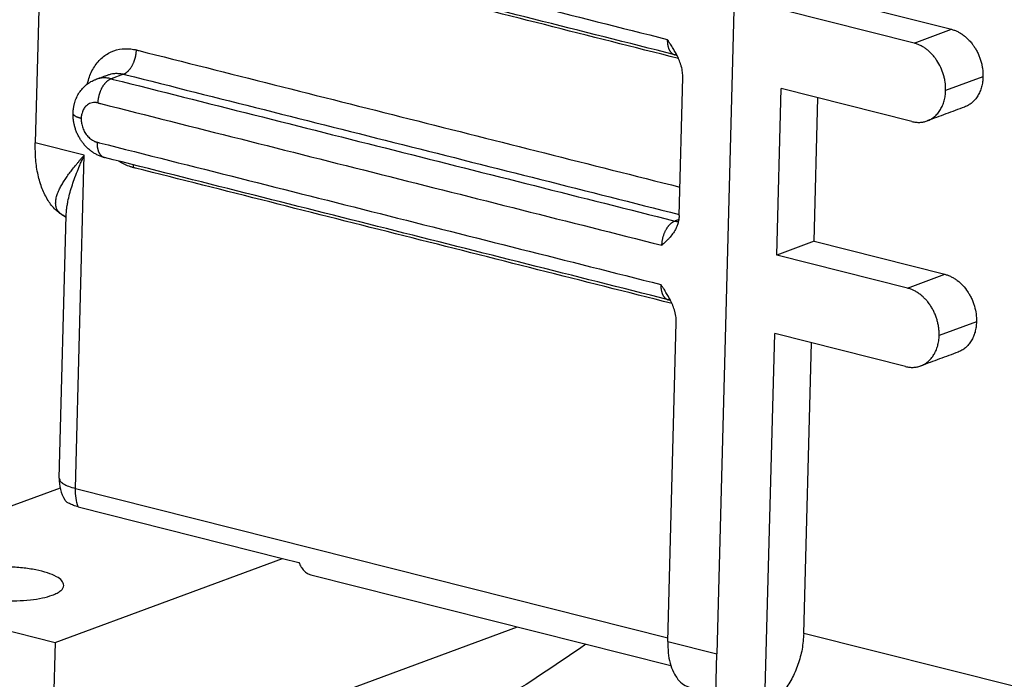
# Model space of a CAD drawing. Header units: inches. Extents: x -280 to 281, y -205 to 205.
# Tile 4 of 46: x -176 to -152, y -175 to -159. Entities that reach past the tile are written whole.
import ezdxf

# ---------------------------------------------------------------- set-up
doc = ezdxf.new("R2010")
doc.units = ezdxf.units.IN

# ---------------------------------------------------------------- blocks, each defined once
blk = doc.blocks.new('5222013350_00_G23_G27_BF_B3_B14_Motor_Bgr_63_EEXDe_1_1__3', base_point=(-536.604, -363.98))
at = {"color": 8, "linetype": 'Continuous'}
for p, q in [((-315.554, -275.918), (-317.475, -348.405)), ((-307.88, -318.691), (-306.063, -318.019)), ((-346.354, -320.203), (-346.96, -320.426)), ((-304.523, -320.328), (-306.34, -320.999)), ((-348.261, -324.146), (-350.647, -323.544)), ((-348.691, -340.36), (-348.261, -324.146)), ((-308.196, -330.613), (-306.379, -329.942)), ((-304.839, -332.25), (-306.656, -332.922)), ((-348.691, -340.36), (-319.857, -347.635)), ((-302.908, -350.02), (-313.248, -347.412)), ((-319.861, -347.803), (-317.475, -348.405))]:
    blk.add_line(p, q, dxfattribs=at)
at = {"color": 7, "linetype": 'Continuous'}
for p, q in [((-349.587, -283.545), (-350.647, -323.544)), ((-312.426, -316.414), (-306.063, -318.019)), ((-307.88, -318.691), (-314.243, -317.085)), ((-347.098, -320.234), (-347.098, -320.234)), ((-319.312, -327.076), (-319.134, -320.365)), ((-314.559, -329.007), (-314.344, -320.9)), ((-307.981, -322.506), (-314.344, -320.9)), ((-312.742, -328.336), (-312.557, -321.351)), ((-349.479, -339.86), (-349.14, -327.081)), ((-312.742, -328.336), (-314.559, -329.007)), ((-312.742, -328.336), (-306.379, -329.942)), ((-308.196, -330.613), (-314.559, -329.007)), ((-319.861, -347.803), (-319.45, -332.287)), ((-315.141, -350.944), (-314.66, -332.822)), ((-308.297, -334.428), (-314.66, -332.822)), ((-313.248, -347.412), (-312.873, -333.273)), ((-349.433, -340.342), (-361.606, -344.839)), ((-348.554, -341.254), (-338.612, -343.762)), ((-349.675, -347.849), (-338.612, -343.762)), ((-338.612, -343.762), (-337.817, -343.963)), ((-361.606, -344.839), (-349.675, -347.849)), ((-337.232, -344.561), (-319.714, -348.981)), ((-349.878, -355.479), (-327.183, -347.096)), ((-349.675, -347.849), (-349.878, -355.479)), ((-317.527, -350.342), (-317.475, -348.405))]:
    blk.add_line(p, q, dxfattribs=at)
blk.add_arc((-347.48, -339.913), 2, 178.4817, 210.086, dxfattribs=at)
at = {"color": 8, "linetype": 'Continuous'}
for points, knots in [([(-347.325, -311.589), (-347.306, -311.594), (-347.269, -311.604), (-342.677, -312.762), (-333.549, -315.065), (-324.44, -317.363), (-319.886, -318.512)], [0, 0, 0, 0, 0.057812, 0.115667, 14.207387, 28.299108, 28.299108, 28.299108, 28.299108]), ([(-319.342, -319.44), (-323.693, -318.343), (-332.394, -316.147), (-341.114, -313.947), (-345.503, -312.84), (-345.54, -312.83), (-345.559, -312.826)], [0, 0, 0, 0, 13.461301, 26.922602, 26.980631, 27.038668, 27.038668, 27.038668, 27.038668]), ([(-319.886, -318.512), (-319.886, -318.513), (-319.886, -318.513), (-319.886, -318.516), (-319.886, -318.521), (-319.886, -318.531), (-319.886, -318.543), (-319.886, -318.568), (-319.886, -318.603), (-319.883, -318.647), (-319.88, -318.691), (-319.874, -318.734), (-319.868, -318.776), (-319.86, -318.817), (-319.85, -318.858), (-319.839, -318.896), (-319.827, -318.933), (-319.814, -318.969), (-319.799, -319.003), (-319.782, -319.035), (-319.765, -319.066), (-319.746, -319.094), (-319.727, -319.121), (-319.707, -319.144), (-319.687, -319.165), (-319.666, -319.184), (-319.644, -319.201), (-319.622, -319.217), (-319.598, -319.23), (-319.575, -319.242), (-319.55, -319.251), (-319.533, -319.256), (-319.525, -319.258)], [0, 0, 0, 0, 0.0008309, 0.0016311, 0.0089546, 0.0161775, 0.0306639, 0.0450901, 0.0905316, 0.1352436, 0.1791964, 0.2223625, 0.2647173, 0.3071031, 0.3484145, 0.3886517, 0.4278196, 0.4659284, 0.5029945, 0.5390418, 0.574103, 0.6082206, 0.6414487, 0.6713634, 0.7004732, 0.7288607, 0.7566159, 0.7838363, 0.8106271, 0.8371, 0.8633731, 0.889569, 0.889569, 0.889569, 0.889569]), ([(-348.113, -320.682), (-348.105, -320.65), (-348.09, -320.586), (-348.016, -320.317), (-347.841, -319.901), (-347.46, -319.422), (-346.972, -319.093), (-346.509, -318.969), (-346.136, -318.958), (-345.929, -318.981), (-345.792, -319.009), (-345.747, -319.02), (-345.724, -319.025)], [0, 0, 0, 0, 0.099337, 0.197827, 0.837325, 1.436505, 2.008436, 2.574897, 2.847047, 3.125338, 3.195626, 3.266371, 3.266371, 3.266371, 3.266371]), ([(-346.354, -320.203), (-346.345, -320.199), (-346.327, -320.192), (-346.299, -320.179), (-346.271, -320.164), (-346.243, -320.146), (-346.215, -320.126), (-346.186, -320.104), (-346.157, -320.08), (-346.129, -320.053), (-346.101, -320.024), (-346.073, -319.993), (-346.045, -319.96), (-346.018, -319.925), (-345.992, -319.887), (-345.967, -319.848), (-345.942, -319.807), (-345.918, -319.765), (-345.896, -319.721), (-345.875, -319.676), (-345.854, -319.63), (-345.836, -319.584), (-345.818, -319.536), (-345.803, -319.488), (-345.788, -319.44), (-345.775, -319.392), (-345.764, -319.344), (-345.754, -319.297), (-345.745, -319.249), (-345.738, -319.203), (-345.732, -319.157), (-345.728, -319.112), (-345.725, -319.068), (-345.724, -319.039), (-345.724, -319.025)], [0, 0, 0, 0, 0.029135, 0.059555, 0.09132, 0.124482, 0.159079, 0.195135, 0.232661, 0.271651, 0.312083, 0.353917, 0.397099, 0.441554, 0.487196, 0.533921, 0.581613, 0.630143, 0.679373, 0.729157, 0.779342, 0.829774, 0.880296, 0.930752, 0.980991, 1.030866, 1.080237, 1.128972, 1.176951, 1.224064, 1.270211, 1.315305, 1.359274, 1.402054, 1.402054, 1.402054, 1.402054]), ([(-345.724, -319.025), (-345.705, -319.03), (-345.667, -319.039), (-341.24, -320.156), (-332.443, -322.376), (-323.665, -324.591), (-319.275, -325.698)], [0, 0, 0, 0, 0.058201, 0.116358, 13.69665, 27.276943, 27.276943, 27.276943, 27.276943]), ([(-346.96, -320.426), (-346.994, -320.419), (-347.057, -320.404), (-347.152, -320.391), (-347.245, -320.384), (-347.37, -320.385), (-347.527, -320.402), (-347.645, -320.439), (-347.703, -320.458)], [0, 0, 0, 0, 0.1045545, 0.1949791, 0.2855957, 0.385088, 0.5707255, 0.7552397, 0.7552397, 0.7552397, 0.7552397]), ([(-347.59, -321.604), (-347.59, -321.59), (-347.589, -321.561), (-347.586, -321.517), (-347.582, -321.472), (-347.576, -321.426), (-347.569, -321.38), (-347.56, -321.333), (-347.55, -321.285), (-347.539, -321.237), (-347.526, -321.189), (-347.511, -321.141), (-347.496, -321.093), (-347.478, -321.046), (-347.46, -320.999), (-347.439, -320.953), (-347.418, -320.908), (-347.396, -320.864), (-347.372, -320.822), (-347.347, -320.781), (-347.322, -320.742), (-347.296, -320.705), (-347.269, -320.669), (-347.241, -320.636), (-347.213, -320.605), (-347.185, -320.576), (-347.156, -320.549), (-347.128, -320.525), (-347.099, -320.503), (-347.071, -320.483), (-347.043, -320.466), (-347.015, -320.45), (-346.987, -320.437), (-346.969, -320.43), (-346.96, -320.426)], [0, 0, 0, 0, 0.042779, 0.086746, 0.13184, 0.177986, 0.225098, 0.273077, 0.321812, 0.371182, 0.421057, 0.471296, 0.521753, 0.572275, 0.622708, 0.672894, 0.722678, 0.771909, 0.82044, 0.868133, 0.914859, 0.960502, 1.004959, 1.048142, 1.089979, 1.130413, 1.169405, 1.206935, 1.242994, 1.277594, 1.31076, 1.34253, 1.372954, 1.402095, 1.402095, 1.402095, 1.402095]), ([(-347.098, -320.234), (-347.051, -320.219), (-346.958, -320.188), (-346.801, -320.163), (-346.629, -320.158), (-346.492, -320.173), (-346.4, -320.192), (-346.369, -320.199), (-346.354, -320.203)], [0, 0, 0, 0, 0.1462468, 0.2939747, 0.4754079, 0.6609348, 0.7078807, 0.7551933, 0.7551933, 0.7551933, 0.7551933]), ([(-346.96, -320.426), (-346.941, -320.431), (-346.904, -320.441), (-342.312, -321.599), (-333.184, -323.902), (-324.075, -326.2), (-319.52, -327.349)], [0, 0, 0, 0, 0.058015, 0.116004, 14.207725, 28.299445, 28.299445, 28.299445, 28.299445]), ([(-346.354, -320.203), (-346.335, -320.207), (-346.298, -320.217), (-341.772, -321.359), (-332.776, -323.628), (-323.799, -325.893), (-319.311, -327.026)], [0, 0, 0, 0, 0.05798, 0.116004, 14.003485, 27.890966, 27.890966, 27.890966, 27.890966]), ([(-347.59, -321.604), (-347.597, -321.602), (-347.61, -321.599), (-347.629, -321.595), (-347.648, -321.592), (-347.686, -321.586), (-347.744, -321.582), (-347.837, -321.586), (-347.944, -321.608), (-348.061, -321.661), (-348.183, -321.753), (-348.296, -321.896), (-348.362, -322.051), (-348.393, -322.176), (-348.403, -322.24), (-348.407, -322.285), (-348.409, -322.309), (-348.411, -322.333), (-348.411, -322.349), (-348.411, -322.357)], [0, 0, 0, 0, 0.019819, 0.039519, 0.059099, 0.078555, 0.155286, 0.230708, 0.357236, 0.482943, 0.611069, 0.810786, 1.023939, 1.10942, 1.196836, 1.220606, 1.244512, 1.268547, 1.292702, 1.292702, 1.292702, 1.292702]), ([(-347.59, -321.604), (-347.572, -321.609), (-347.534, -321.618), (-342.942, -322.777), (-333.815, -325.08), (-324.706, -327.378), (-320.151, -328.527)], [0, 0, 0, 0, 0.057888, 0.115802, 14.207522, 28.299242, 28.299242, 28.299242, 28.299242]), ([(-348.411, -322.357), (-348.425, -322.354), (-348.452, -322.347), (-348.492, -322.335), (-348.53, -322.323), (-348.567, -322.309), (-348.602, -322.295), (-348.636, -322.281), (-348.666, -322.265), (-348.69, -322.252), (-348.708, -322.241), (-348.72, -322.232), (-348.732, -322.224), (-348.743, -322.215), (-348.753, -322.206), (-348.762, -322.198), (-348.771, -322.189), (-348.778, -322.18), (-348.785, -322.171), (-348.79, -322.162), (-348.795, -322.153), (-348.799, -322.143), (-348.802, -322.134), (-348.804, -322.125), (-348.805, -322.116), (-348.805, -322.11), (-348.805, -322.107)], [0, 0, 0, 0, 0.0422059, 0.083678, 0.1241946, 0.1635313, 0.2014667, 0.2377888, 0.2723019, 0.3048362, 0.3203196, 0.3352618, 0.3496538, 0.3634908, 0.3767722, 0.3895031, 0.401694, 0.4133623, 0.4245326, 0.4352373, 0.4455176, 0.4554233, 0.4650127, 0.4743525, 0.4835156, 0.4925797, 0.4925797, 0.4925797, 0.4925797]), ([(-348.411, -322.357), (-348.411, -322.365), (-348.412, -322.38), (-348.412, -322.403), (-348.411, -322.427), (-348.409, -322.474), (-348.402, -322.545), (-348.378, -322.688), (-348.319, -322.877), (-348.204, -323.092), (-348.054, -323.277), (-347.91, -323.392), (-347.797, -323.455), (-347.74, -323.48), (-347.702, -323.494), (-347.681, -323.5), (-347.661, -323.506), (-347.648, -323.51), (-347.641, -323.512)], [0, 0, 0, 0, 0.023067, 0.04623, 0.069493, 0.092864, 0.187394, 0.283065, 0.529676, 0.774887, 1.012762, 1.238675, 1.321509, 1.402187, 1.423518, 1.444727, 1.465807, 1.486748, 1.486748, 1.486748, 1.486748]), ([(-347.641, -323.512), (-347.641, -323.522), (-347.642, -323.543), (-347.641, -323.575), (-347.641, -323.607), (-347.639, -323.639), (-347.637, -323.671), (-347.633, -323.703), (-347.629, -323.735), (-347.625, -323.766), (-347.619, -323.797), (-347.613, -323.828), (-347.605, -323.858), (-347.597, -323.887), (-347.588, -323.916), (-347.578, -323.944), (-347.567, -323.972), (-347.556, -323.998), (-347.544, -324.024), (-347.53, -324.048), (-347.516, -324.071), (-347.502, -324.094), (-347.486, -324.115), (-347.47, -324.135), (-347.453, -324.153), (-347.436, -324.17), (-347.418, -324.186), (-347.4, -324.201), (-347.381, -324.214), (-347.361, -324.225), (-347.341, -324.236), (-347.321, -324.244), (-347.301, -324.252), (-347.287, -324.256), (-347.28, -324.257)], [0, 0, 0, 0, 0.0317866, 0.0637029, 0.0957054, 0.1277486, 0.1597857, 0.1917686, 0.2236489, 0.2553773, 0.286905, 0.3181838, 0.3491664, 0.3798077, 0.4100646, 0.4398971, 0.4692687, 0.498147, 0.5265045, 0.5543192, 0.5815745, 0.6082604, 0.6343736, 0.6599175, 0.6849026, 0.7093464, 0.7332732, 0.7567135, 0.7797037, 0.8022851, 0.824503, 0.8464055, 0.8680423, 0.8894634, 0.8894634, 0.8894634, 0.8894634]), ([(-347.641, -323.512), (-347.622, -323.516), (-347.585, -323.526), (-342.993, -324.684), (-333.865, -326.987), (-324.756, -329.285), (-320.202, -330.434)], [0, 0, 0, 0, 0.057812, 0.115667, 14.207387, 28.299108, 28.299108, 28.299108, 28.299108]), ([(-349.242, -327.115), (-349.332, -327.057), (-349.505, -326.945), (-349.636, -326.699), (-349.662, -326.468), (-349.639, -326.264), (-349.578, -326.049), (-349.505, -325.873), (-349.437, -325.734), (-349.384, -325.636), (-349.328, -325.538), (-349.244, -325.399), (-349.131, -325.227), (-348.983, -325.021), (-348.822, -324.81), (-348.676, -324.628), (-348.552, -324.48), (-348.461, -324.373), (-348.365, -324.263), (-348.298, -324.188), (-348.261, -324.146)], [0, 0, 0, 0, 0.314599, 0.612014, 0.796372, 1.00692, 1.221007, 1.465263, 1.579775, 1.684111, 1.799858, 1.916268, 2.170939, 2.418247, 2.677855, 2.966591, 3.117022, 3.256798, 3.388918, 3.557054, 3.557054, 3.557054, 3.557054]), ([(-349.14, -327.081), (-349.138, -327.03), (-349.133, -326.918), (-349.116, -326.754), (-349.091, -326.578), (-349.048, -326.34), (-348.977, -326.035), (-348.872, -325.677), (-348.747, -325.306), (-348.629, -324.996), (-348.522, -324.735), (-348.452, -324.571), (-348.394, -324.438), (-348.35, -324.34), (-348.307, -324.244), (-348.276, -324.179), (-348.261, -324.146)], [0, 0, 0, 0, 0.154162, 0.33554, 0.494739, 0.686808, 1.061247, 1.433726, 1.805898, 2.23438, 2.428, 2.652956, 2.767821, 2.866519, 2.974336, 3.082836, 3.082836, 3.082836, 3.082836]), ([(-345.875, -324.748), (-345.898, -324.742), (-345.944, -324.73), (-346.083, -324.687), (-346.292, -324.605), (-346.475, -324.505), (-346.575, -324.443), (-346.589, -324.434), (-346.596, -324.43)], [0, 0, 0, 0, 0.0707355, 0.1420068, 0.4374192, 0.7423953, 0.7665285, 0.7907061, 0.7907061, 0.7907061, 0.7907061]), ([(-345.878, -324.611), (-345.877, -324.617), (-345.877, -324.628), (-345.876, -324.645), (-345.875, -324.663), (-345.875, -324.68), (-345.874, -324.697), (-345.874, -324.714), (-345.875, -324.731), (-345.875, -324.742), (-345.875, -324.748)], [0, 0, 0, 0, 0.0171447, 0.0342877, 0.0514218, 0.0685398, 0.0856349, 0.1027003, 0.1197294, 0.1367156, 0.1367156, 0.1367156, 0.1367156]), ([(-319.658, -331.362), (-324.009, -330.265), (-332.71, -328.069), (-341.43, -325.869), (-345.819, -324.762), (-345.856, -324.753), (-345.875, -324.748)], [0, 0, 0, 0, 13.461301, 26.922602, 26.980631, 27.038668, 27.038668, 27.038668, 27.038668]), ([(-349.142, -327.149), (-349.146, -327.147), (-349.154, -327.143), (-349.167, -327.138), (-349.179, -327.134), (-349.192, -327.129), (-349.205, -327.125), (-349.217, -327.121), (-349.23, -327.118), (-349.238, -327.116), (-349.242, -327.115)], [0, 0, 0, 0, 0.0135137, 0.0269606, 0.0403411, 0.0536557, 0.0669049, 0.0800889, 0.0932083, 0.1062633, 0.1062633, 0.1062633, 0.1062633]), ([(-319.331, -327.28), (-319.348, -327.286), (-319.383, -327.299), (-319.432, -327.317), (-319.477, -327.334), (-319.506, -327.344), (-319.52, -327.349)], [0, 0, 0, 0, 0.0550844, 0.1101689, 0.1558252, 0.2014736, 0.2014736, 0.2014736, 0.2014736]), ([(-320.151, -328.527), (-320.151, -328.527), (-320.151, -328.526), (-320.151, -328.524), (-320.151, -328.521), (-320.151, -328.518), (-320.151, -328.514), (-320.15, -328.507), (-320.15, -328.496), (-320.148, -328.466), (-320.145, -328.422), (-320.139, -328.363), (-320.13, -328.304), (-320.119, -328.244), (-320.105, -328.184), (-320.09, -328.124), (-320.072, -328.065), (-320.053, -328.007), (-320.032, -327.95), (-320.008, -327.894), (-319.983, -327.84), (-319.958, -327.79), (-319.933, -327.746), (-319.91, -327.707), (-319.886, -327.669), (-319.86, -327.633), (-319.834, -327.599), (-319.808, -327.566), (-319.78, -327.535), (-319.753, -327.506), (-319.724, -327.479), (-319.695, -327.454), (-319.667, -327.431), (-319.638, -327.41), (-319.609, -327.392), (-319.58, -327.376), (-319.55, -327.361), (-319.53, -327.353), (-319.52, -327.349)], [0, 0, 0, 0, 0.000936, 0.001833, 0.00565, 0.009284, 0.012846, 0.016449, 0.031117, 0.045837, 0.104791, 0.164332, 0.224373, 0.284823, 0.346833, 0.40872, 0.470386, 0.531731, 0.59266, 0.653075, 0.712884, 0.771997, 0.818586, 0.864352, 0.909267, 0.953306, 0.996447, 1.038669, 1.079958, 1.120302, 1.159696, 1.198141, 1.234483, 1.269799, 1.304124, 1.337498, 1.370264, 1.402136, 1.402136, 1.402136, 1.402136]), ([(-319.52, -327.349), (-319.513, -327.351), (-319.499, -327.355), (-319.478, -327.359), (-319.457, -327.362), (-319.436, -327.365), (-319.414, -327.368), (-319.393, -327.369), (-319.371, -327.37), (-319.356, -327.37), (-319.349, -327.37)], [0, 0, 0, 0, 0.0213623, 0.0428094, 0.064338, 0.0859453, 0.1076293, 0.1293881, 0.1512208, 0.173127, 0.173127, 0.173127, 0.173127]), ([(-320.202, -330.434), (-320.202, -330.435), (-320.202, -330.435), (-320.202, -330.438), (-320.202, -330.443), (-320.202, -330.453), (-320.202, -330.465), (-320.202, -330.49), (-320.202, -330.525), (-320.199, -330.569), (-320.196, -330.613), (-320.19, -330.656), (-320.184, -330.698), (-320.176, -330.739), (-320.166, -330.78), (-320.155, -330.818), (-320.143, -330.856), (-320.13, -330.891), (-320.115, -330.925), (-320.099, -330.958), (-320.081, -330.988), (-320.062, -331.017), (-320.043, -331.043), (-320.023, -331.066), (-320.003, -331.087), (-319.982, -331.106), (-319.96, -331.124), (-319.938, -331.139), (-319.914, -331.152), (-319.891, -331.164), (-319.866, -331.173), (-319.849, -331.178), (-319.841, -331.18)], [0, 0, 0, 0, 0.0008309, 0.0016311, 0.0089546, 0.0161775, 0.0306639, 0.0450901, 0.0905316, 0.1352436, 0.1791964, 0.2223625, 0.2647173, 0.3071031, 0.3484145, 0.3886517, 0.4278196, 0.4659284, 0.5029945, 0.5390418, 0.574103, 0.6082206, 0.6414487, 0.6713634, 0.7004732, 0.7288607, 0.7566159, 0.7838363, 0.8106271, 0.8371, 0.8633731, 0.889569, 0.889569, 0.889569, 0.889569]), ([(-349.479, -339.86), (-349.466, -339.909), (-349.437, -340.026), (-349.254, -340.153), (-349.006, -340.272), (-348.804, -340.329), (-348.691, -340.36)], [0, 0, 0, 0, 0.1477544, 0.3524564, 0.6313874, 0.9805852, 0.9805852, 0.9805852, 0.9805852]), ([(-348.554, -341.254), (-348.597, -341.116), (-348.687, -340.826), (-348.69, -340.521), (-348.691, -340.36)], [0, 0, 0, 0, 0.4293807, 0.9086735, 0.9086735, 0.9086735, 0.9086735])]:
    blk.add_open_spline(points, degree=3, knots=knots, dxfattribs=at)
at = {"color": 7, "linetype": 'Continuous'}
for points, knots in [([(-319.525, -319.258), (-321.811, -318.681), (-326.385, -317.527), (-333.244, -315.797), (-340.104, -314.066), (-344.678, -312.912), (-346.964, -312.335)], [0, 0, 0, 0, 7.074837, 14.149673, 21.224504, 28.299346, 28.299346, 28.299346, 28.299346]), ([(-306.063, -318.019), (-306.011, -318.034), (-305.905, -318.065), (-305.756, -318.131), (-305.606, -318.214), (-305.46, -318.314), (-305.317, -318.433), (-305.182, -318.567), (-305.06, -318.71), (-304.951, -318.861), (-304.853, -319.021), (-304.763, -319.195), (-304.685, -319.381), (-304.621, -319.572), (-304.574, -319.762), (-304.54, -319.958), (-304.523, -320.144), (-304.523, -320.271), (-304.523, -320.328)], [0, 0, 0, 0, 0.163024, 0.330413, 0.487293, 0.678625, 0.859518, 1.044418, 1.249038, 1.424032, 1.601032, 1.813118, 2.009238, 2.205427, 2.417721, 2.595, 2.803183, 2.975746, 2.975746, 2.975746, 2.975746]), ([(-319.408, -319.3), (-319.444, -319.231), (-319.515, -319.094), (-319.615, -318.928), (-319.697, -318.799), (-319.749, -318.718), (-319.791, -318.655), (-319.82, -318.611), (-319.852, -318.563), (-319.873, -318.532), (-319.886, -318.512)], [0, 0, 0, 0, 0.2336969, 0.4627357, 0.5819145, 0.6931778, 0.7509959, 0.8079306, 0.8524426, 0.9222623, 0.9222623, 0.9222623, 0.9222623]), ([(-306.34, -320.999), (-306.34, -320.931), (-306.34, -320.804), (-306.36, -320.608), (-306.393, -320.422), (-306.458, -320.17), (-306.571, -319.869), (-306.727, -319.59), (-306.877, -319.382), (-307.002, -319.234), (-307.138, -319.1), (-307.273, -318.988), (-307.414, -318.89), (-307.564, -318.806), (-307.722, -318.736), (-307.828, -318.706), (-307.88, -318.691)], [0, 0, 0, 0, 0.205241, 0.380634, 0.591236, 0.769885, 1.161998, 1.550728, 1.725815, 1.930565, 2.131086, 2.296165, 2.457719, 2.644674, 2.812112, 2.975184, 2.975184, 2.975184, 2.975184]), ([(-319.395, -319.325), (-319.396, -319.325), (-319.396, -319.324), (-319.399, -319.322), (-319.402, -319.319), (-319.407, -319.315), (-319.414, -319.31), (-319.423, -319.303), (-319.434, -319.296), (-319.448, -319.288), (-319.462, -319.28), (-319.477, -319.274), (-319.49, -319.269), (-319.503, -319.264), (-319.514, -319.261), (-319.521, -319.259), (-319.525, -319.258)], [0, 0, 0, 0, 0.0017351, 0.0029181, 0.0083642, 0.0152506, 0.0235224, 0.033132, 0.0480894, 0.0642151, 0.0814543, 0.0971638, 0.1117286, 0.125008, 0.1368469, 0.1470782, 0.1470782, 0.1470782, 0.1470782]), ([(-319.134, -320.365), (-319.136, -320.279), (-319.14, -320.095), (-319.19, -319.866), (-319.246, -319.683), (-319.294, -319.552), (-319.347, -319.426), (-319.387, -319.342), (-319.408, -319.3)], [0, 0, 0, 0, 0.256823, 0.550757, 0.700267, 0.830577, 0.969614, 1.10955, 1.10955, 1.10955, 1.10955]), ([(-348.805, -322.107), (-348.803, -322.058), (-348.799, -321.969), (-348.785, -321.858), (-348.77, -321.774), (-348.757, -321.71), (-348.741, -321.645), (-348.706, -321.517), (-348.635, -321.329), (-348.508, -321.098), (-348.348, -320.889), (-348.191, -320.74), (-348.052, -320.636), (-347.944, -320.568), (-347.826, -320.507), (-347.746, -320.475), (-347.703, -320.458)], [0, 0, 0, 0, 0.14558, 0.268073, 0.335383, 0.402668, 0.462864, 0.536097, 0.800243, 1.063837, 1.324981, 1.586603, 1.708634, 1.847356, 1.968435, 2.105967, 2.105967, 2.105967, 2.105967]), ([(-347.703, -320.458), (-347.653, -320.439), (-347.552, -320.402), (-347.401, -320.346), (-347.249, -320.29), (-347.148, -320.253), (-347.098, -320.234)], [0, 0, 0, 0, 0.161403, 0.322806, 0.4842116, 0.6456172, 0.6456172, 0.6456172, 0.6456172]), ([(-304.523, -320.328), (-304.525, -320.374), (-304.529, -320.459), (-304.544, -320.585), (-304.565, -320.706), (-304.603, -320.864), (-304.668, -321.052), (-304.773, -321.258), (-304.903, -321.441), (-305.056, -321.595), (-305.228, -321.72), (-305.357, -321.776), (-305.421, -321.803)], [0, 0, 0, 0, 0.136287, 0.25563, 0.381064, 0.504417, 0.743614, 0.974153, 1.196798, 1.412499, 1.623491, 1.831791, 1.831791, 1.831791, 1.831791]), ([(-307.238, -322.474), (-307.208, -322.462), (-307.143, -322.436), (-307.052, -322.388), (-306.962, -322.33), (-306.88, -322.266), (-306.8, -322.192), (-306.726, -322.112), (-306.657, -322.023), (-306.594, -321.929), (-306.539, -321.829), (-306.488, -321.721), (-306.446, -321.61), (-306.41, -321.492), (-306.382, -321.375), (-306.36, -321.249), (-306.345, -321.125), (-306.342, -321.04), (-306.34, -320.999)], [0, 0, 0, 0, 0.097993, 0.208709, 0.307402, 0.419562, 0.520101, 0.634864, 0.745628, 0.858319, 0.97267, 1.089152, 1.21469, 1.328276, 1.459074, 1.577179, 1.711647, 1.832825, 1.832825, 1.832825, 1.832825]), ([(-347.28, -324.257), (-347.306, -324.251), (-347.362, -324.236), (-347.442, -324.209), (-347.524, -324.177), (-347.603, -324.142), (-347.682, -324.103), (-347.756, -324.061), (-347.83, -324.016), (-347.921, -323.953), (-348.039, -323.86), (-348.169, -323.739), (-348.292, -323.602), (-348.396, -323.464), (-348.493, -323.314), (-348.578, -323.155), (-348.652, -322.984), (-348.702, -322.841), (-348.734, -322.725), (-348.752, -322.65), (-348.764, -322.593), (-348.772, -322.549), (-348.779, -322.507), (-348.788, -322.448), (-348.797, -322.374), (-348.803, -322.287), (-348.807, -322.198), (-348.806, -322.138), (-348.805, -322.107)], [0, 0, 0, 0, 0.080157, 0.172607, 0.252968, 0.344417, 0.431646, 0.518719, 0.597266, 0.692603, 0.852614, 1.046555, 1.224788, 1.403391, 1.563126, 1.76236, 1.942196, 2.12245, 2.216706, 2.302329, 2.353551, 2.392055, 2.436745, 2.48148, 2.57055, 2.65999, 2.74332, 2.838056, 2.838056, 2.838056, 2.838056]), ([(-307.981, -322.506), (-307.918, -322.519), (-307.792, -322.546), (-307.63, -322.55), (-307.505, -322.54), (-307.415, -322.525), (-307.326, -322.505), (-307.268, -322.485), (-307.238, -322.474)], [0, 0, 0, 0, 0.1949723, 0.3849251, 0.4833191, 0.571257, 0.6585754, 0.755273, 0.755273, 0.755273, 0.755273]), ([(-349.242, -327.115), (-349.389, -327.016), (-349.695, -326.809), (-350.047, -326.339), (-350.331, -325.766), (-350.528, -325.091), (-350.644, -324.34), (-350.646, -323.815), (-350.647, -323.544)], [0, 0, 0, 0, 0.52604, 1.100798, 1.737139, 2.438186, 3.199451, 4.010919, 4.010919, 4.010919, 4.010919]), ([(-319.841, -331.18), (-322.127, -330.603), (-326.701, -329.45), (-333.56, -327.719), (-340.42, -325.988), (-344.994, -324.834), (-347.28, -324.257)], [0, 0, 0, 0, 7.074837, 14.149673, 21.224496, 28.29933, 28.29933, 28.29933, 28.29933]), ([(-347.28, -324.257), (-347.28, -324.257), (-347.28, -324.257), (-347.28, -324.257), (-347.28, -324.257)], [0, 0, 0, 0, 0.00000817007, 0.00001634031, 0.00001634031, 0.00001634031, 0.00001634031]), ([(-349.142, -327.166), (-349.159, -327.158), (-349.193, -327.141), (-349.226, -327.124), (-349.242, -327.115)], [0, 0, 0, 0, 0.0562199, 0.1124519, 0.1124519, 0.1124519, 0.1124519]), ([(-349.142, -327.139), (-349.142, -327.139), (-349.142, -327.138), (-349.143, -327.138), (-349.143, -327.137), (-349.144, -327.136), (-349.144, -327.136), (-349.144, -327.136), (-349.144, -327.135), (-349.144, -327.135), (-349.144, -327.135), (-349.144, -327.135)], [0, 0, 0, 0, 0.000896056, 0.001829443, 0.002674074, 0.00337032, 0.003911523, 0.004253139, 0.004508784, 0.004596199, 0.004683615, 0.004683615, 0.004683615, 0.004683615]), ([(-319.312, -327.076), (-319.315, -327.132), (-319.322, -327.254), (-319.361, -327.434), (-319.418, -327.606), (-319.469, -327.71), (-319.492, -327.757)], [0, 0, 0, 0, 0.1686733, 0.3670107, 0.5511758, 0.7111118, 0.7111118, 0.7111118, 0.7111118]), ([(-319.492, -327.757), (-319.535, -327.831), (-319.622, -327.98), (-319.748, -328.129), (-319.835, -328.224), (-319.872, -328.262), (-319.902, -328.292), (-319.924, -328.314), (-319.946, -328.335), (-319.976, -328.364), (-320.014, -328.4), (-320.058, -328.441), (-320.104, -328.484), (-320.134, -328.512), (-320.151, -328.527)], [0, 0, 0, 0, 0.256065, 0.516904, 0.580841, 0.643192, 0.677145, 0.706087, 0.737361, 0.768829, 0.831743, 0.893855, 0.950032, 1.018214, 1.018214, 1.018214, 1.018214]), ([(-306.379, -329.942), (-306.332, -329.955), (-306.226, -329.985), (-306.072, -330.053), (-305.917, -330.139), (-305.721, -330.274), (-305.494, -330.482), (-305.303, -330.725), (-305.169, -330.943), (-305.077, -331.122), (-304.999, -331.308), (-304.917, -331.556), (-304.848, -331.866), (-304.842, -332.123), (-304.839, -332.25)], [0, 0, 0, 0, 0.148829, 0.330411, 0.502263, 0.678625, 1.043958, 1.423389, 1.600389, 1.812474, 2.025456, 2.204782, 2.59404, 2.97452, 2.97452, 2.97452, 2.97452]), ([(-319.724, -331.222), (-319.76, -331.153), (-319.831, -331.016), (-319.931, -330.85), (-320.013, -330.721), (-320.065, -330.64), (-320.107, -330.577), (-320.136, -330.533), (-320.168, -330.486), (-320.189, -330.454), (-320.202, -330.434)], [0, 0, 0, 0, 0.2336969, 0.4627357, 0.5819145, 0.6931778, 0.7509959, 0.8079306, 0.8524426, 0.9222623, 0.9222623, 0.9222623, 0.9222623]), ([(-306.656, -332.922), (-306.656, -332.864), (-306.655, -332.737), (-306.674, -332.541), (-306.709, -332.344), (-306.757, -332.155), (-306.818, -331.974), (-306.894, -331.794), (-306.983, -331.62), (-307.087, -331.45), (-307.199, -331.295), (-307.319, -331.157), (-307.446, -331.03), (-307.584, -330.913), (-307.734, -330.81), (-307.88, -330.728), (-308.034, -330.66), (-308.14, -330.629), (-308.196, -330.613)], [0, 0, 0, 0, 0.172517, 0.380635, 0.591237, 0.769885, 0.966183, 1.162414, 1.357656, 1.551288, 1.75905, 1.931126, 2.100219, 2.296725, 2.473239, 2.645237, 2.798487, 2.975742, 2.975742, 2.975742, 2.975742]), ([(-319.711, -331.247), (-319.712, -331.247), (-319.712, -331.246), (-319.715, -331.244), (-319.72, -331.24), (-319.728, -331.233), (-319.738, -331.226), (-319.749, -331.219), (-319.76, -331.212), (-319.77, -331.207), (-319.782, -331.201), (-319.796, -331.195), (-319.813, -331.189), (-319.827, -331.184), (-319.836, -331.181), (-319.841, -331.18)], [0, 0, 0, 0, 0.0014128, 0.0029184, 0.0105025, 0.0206139, 0.033131, 0.0475814, 0.0606914, 0.0721075, 0.0814556, 0.1009179, 0.118538, 0.1340303, 0.147077, 0.147077, 0.147077, 0.147077]), ([(-319.45, -332.287), (-319.452, -332.208), (-319.455, -332.024), (-319.504, -331.794), (-319.562, -331.605), (-319.61, -331.474), (-319.663, -331.348), (-319.703, -331.264), (-319.724, -331.222)], [0, 0, 0, 0, 0.237004, 0.55075, 0.70026, 0.830571, 0.969607, 1.109544, 1.109544, 1.109544, 1.109544]), ([(-304.839, -332.25), (-304.844, -332.336), (-304.854, -332.504), (-304.898, -332.708), (-304.946, -332.863), (-304.988, -332.974), (-305.038, -333.08), (-305.094, -333.18), (-305.156, -333.274), (-305.224, -333.361), (-305.297, -333.442), (-305.402, -333.538), (-305.544, -333.642), (-305.673, -333.698), (-305.737, -333.725)], [0, 0, 0, 0, 0.25601, 0.504186, 0.62477, 0.743185, 0.859762, 0.974205, 1.086895, 1.197658, 1.306039, 1.412902, 1.623894, 1.832193, 1.832193, 1.832193, 1.832193]), ([(-307.554, -334.396), (-307.522, -334.383), (-307.457, -334.358), (-307.365, -334.308), (-307.276, -334.251), (-307.194, -334.187), (-307.116, -334.114), (-307.04, -334.033), (-306.971, -333.943), (-306.911, -333.851), (-306.856, -333.753), (-306.807, -333.65), (-306.763, -333.537), (-306.728, -333.424), (-306.699, -333.302), (-306.677, -333.178), (-306.662, -333.05), (-306.658, -332.964), (-306.656, -332.922)], [0, 0, 0, 0, 0.104183, 0.20871, 0.313643, 0.419563, 0.520102, 0.634866, 0.752258, 0.85832, 0.965838, 1.089153, 1.200564, 1.328276, 1.444293, 1.577179, 1.704093, 1.832826, 1.832826, 1.832826, 1.832826]), ([(-308.297, -334.428), (-308.266, -334.435), (-308.202, -334.45), (-308.108, -334.463), (-308.013, -334.47), (-307.918, -334.47), (-307.823, -334.462), (-307.731, -334.447), (-307.641, -334.426), (-307.583, -334.406), (-307.554, -334.396)], [0, 0, 0, 0, 0.0980338, 0.194671, 0.2854669, 0.3851774, 0.4786898, 0.5715096, 0.663636, 0.755526, 0.755526, 0.755526, 0.755526]), ([(-348.554, -341.254), (-348.634, -341.232), (-348.781, -341.192), (-348.972, -341.11), (-349.121, -341.026), (-349.183, -340.949), (-349.21, -340.915)], [0, 0, 0, 0, 0.2476025, 0.4569631, 0.6246462, 0.7524112, 0.7524112, 0.7524112, 0.7524112]), ([(-337.817, -343.963), (-337.783, -344.038), (-337.719, -344.181), (-337.581, -344.36), (-337.419, -344.496), (-337.293, -344.539), (-337.232, -344.561)], [0, 0, 0, 0, 0.2460116, 0.4689878, 0.6733468, 0.8671198, 0.8671198, 0.8671198, 0.8671198]), ([(-349.258, -345.075), (-349.28, -344.998), (-349.336, -344.81), (-349.656, -344.622), (-350.077, -344.447), (-350.64, -344.31), (-351.288, -344.214), (-351.985, -344.17), (-352.683, -344.177), (-353.335, -344.239), (-353.904, -344.346), (-354.335, -344.498), (-354.663, -344.669), (-354.729, -344.854), (-354.756, -344.929)], [0, 0, 0, 0, 0.232831, 0.571834, 1.040963, 1.625349, 2.293679, 3.005984, 3.71829, 4.38662, 4.971006, 5.440135, 5.779138, 6.011969, 6.011969, 6.011969, 6.011969]), ([(-354.756, -344.929), (-354.735, -345.002), (-354.686, -345.179), (-354.394, -345.362), (-354.006, -345.532), (-353.486, -345.67), (-352.881, -345.771), (-352.222, -345.826), (-351.549, -345.834), (-350.906, -345.791), (-350.327, -345.71), (-349.979, -345.603), (-349.82, -345.554)], [0, 0, 0, 0, 0.220825, 0.536157, 0.970186, 1.512265, 2.136798, 2.81017, 3.494648, 4.151606, 4.744657, 5.243053, 5.243053, 5.243053, 5.243053]), ([(-349.82, -345.554), (-349.739, -345.521), (-349.592, -345.462), (-349.414, -345.347), (-349.288, -345.221), (-349.267, -345.12), (-349.258, -345.075)], [0, 0, 0, 0, 0.2606573, 0.4718761, 0.6379852, 0.7744488, 0.7744488, 0.7744488, 0.7744488]), ([(-313.248, -347.412), (-313.267, -347.667), (-313.306, -348.184), (-313.51, -348.932), (-313.807, -349.626), (-314.19, -350.215), (-314.624, -350.685), (-314.977, -350.862), (-315.141, -350.944)], [0, 0, 0, 0, 0.767775, 1.550837, 2.313494, 3.022935, 3.654726, 4.199809, 4.199809, 4.199809, 4.199809]), ([(-319.861, -347.803), (-319.86, -347.988), (-319.857, -348.345), (-319.765, -348.85), (-319.61, -349.29), (-319.39, -349.647), (-319.114, -349.917), (-318.887, -350.001), (-318.778, -350.041)], [0, 0, 0, 0, 0.554178, 1.067715, 1.532601, 1.947077, 2.318152, 2.663401, 2.663401, 2.663401, 2.663401]), ([(-323.846, -347.938), (-325.561, -349.119), (-328.846, -351.381), (-334.23, -353.467), (-339.571, -354.388), (-342.987, -353.825), (-344.656, -353.55)], [0, 0, 0, 0, 6.227671, 11.924481, 17.202456, 22.244847, 22.244847, 22.244847, 22.244847])]:
    blk.add_open_spline(points, degree=3, knots=knots, dxfattribs=at)
for points in [[(-347.703, -320.458), (-347.703, -320.458), (-347.703, -320.458), (-347.703, -320.458)], [(-305.421, -321.803), (-305.572, -321.859), (-305.875, -321.971), (-306.329, -322.139), (-306.784, -322.306), (-307.086, -322.418), (-307.238, -322.474)], [(-305.737, -333.725), (-305.888, -333.781), (-306.191, -333.893), (-306.645, -334.061), (-307.1, -334.229), (-307.402, -334.34), (-307.554, -334.396)]]:
    blk.add_open_spline(points, degree=3, dxfattribs=at)
blk = doc.blocks.new('5222013350_00_G23_G27_BF_B3_B14_Motor_Bgr_63_EEXDe_1__4', base_point=(-536.604, -363.98))
blk.add_blockref('5222013350_00_G23_G27_BF_B3_B14_Motor_Bgr_63_EEXDe_1_1__3', (-536.604, -363.98))
blk = doc.blocks.new('Allg_AnsichtA_von_', base_point=(-381.729, -249.164))
blk.add_blockref('5222013350_00_G23_G27_BF_B3_B14_Motor_Bgr_63_EEXDe_1__4', (-536.604, -363.98))

msp = doc.modelspace()

# ---------------------------------------------------------------- block references
at = {"xscale": 0.5, "yscale": 0.5, "zscale": 0.5}
msp.add_blockref('Allg_AnsichtA_von_', (-190.865, -124.582), dxfattribs=at)

doc.saveas('drawing.dxf')
